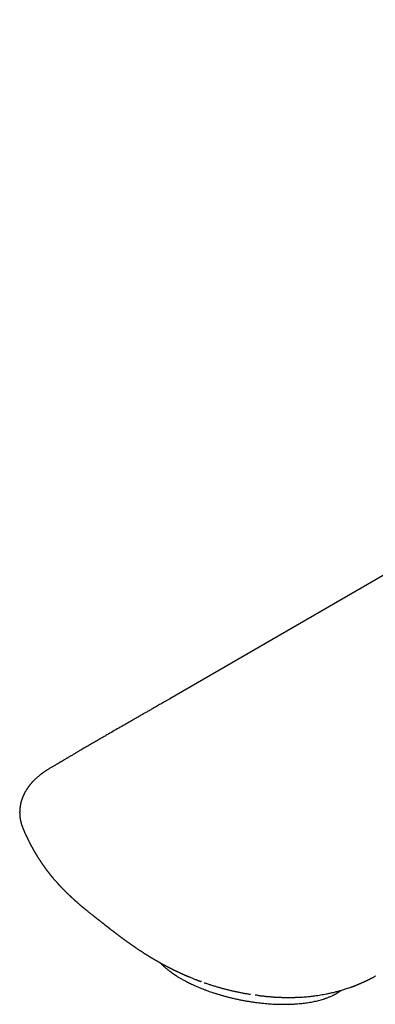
# Model space of a CAD drawing. Header units: millimetres. Extents: x 8 to 818, y 12 to 469.
# Tile 35 of 42: x 559 to 596, y 153 to 254. Entities that reach past the tile are written whole.
import ezdxf

# ---------------------------------------------------------------- set-up
doc = ezdxf.new("R2010")
doc.units = ezdxf.units.MM

msp = doc.modelspace()

# ---------------------------------------------------------------- linework, layer by layer
at = {"color": 7, "linetype": 'Continuous', "lineweight": 30}
for p, q in [((574.64, 184.21), (574.64, 184.21)), ((559.47, 170.89), (559.48, 170.88)), ((565.83, 162.6), (565.82, 162.6)), ((573.23, 157.25), (573.22, 157.26)), ((584.62, 153.56), (584.62, 153.56))]:
    msp.add_line(p, q, dxfattribs=at)
at = {"color": 7, "linetype": 'Continuous', "lineweight": 30, "flags": 128}
msp.add_lwpolyline([(695.73, 254.12), (636.02, 219.65), (574.64, 184.21)], dxfattribs=at)
at = {"color": 7, "linetype": 'Continuous', "lineweight": 30}
for points, knots in [([(574.64, 184.21), (574.55, 184.16), (574.39, 184.07), (574.14, 183.93), (573.91, 183.79), (573.68, 183.66), (573.46, 183.53), (573.24, 183.41), (573.04, 183.29), (572.85, 183.18), (572.66, 183.07), (572.49, 182.97), (572.32, 182.88), (572.17, 182.79), (572.03, 182.71), (571.83, 182.6), (571.57, 182.45), (571.24, 182.26), (570.91, 182.07), (570.49, 181.82), (569.97, 181.53), (569.36, 181.18), (568.75, 180.83), (568.21, 180.52), (567.75, 180.25), (567.35, 180.02), (566.96, 179.79), (566.56, 179.56), (566.16, 179.33), (565.76, 179.1), (565.4, 178.89), (565.08, 178.7), (564.8, 178.53), (564.57, 178.4), (564.41, 178.31), (564.31, 178.25), (564.21, 178.19), (564.11, 178.13), (564.01, 178.07), (563.91, 178.01), (563.81, 177.96), (563.72, 177.9), (563.63, 177.85), (563.55, 177.8), (563.48, 177.76), (563.42, 177.72), (563.37, 177.69), (563.33, 177.67), (563.3, 177.66), (563.28, 177.64), (563.24, 177.62), (563.2, 177.6), (563.15, 177.57), (563.1, 177.53), (563.03, 177.5), (562.96, 177.45), (562.87, 177.4), (562.77, 177.34), (562.66, 177.27), (562.53, 177.2), (562.4, 177.12), (562.26, 177.04), (562.17, 176.98), (562.11, 176.95)], [0, 0, 0, 0, 0.020122, 0.039692, 0.058644, 0.076924, 0.094485, 0.111289, 0.127304, 0.142504, 0.15753, 0.171622, 0.184765, 0.196951, 0.208175, 0.218433, 0.244188, 0.270151, 0.296474, 0.323151, 0.371465, 0.419921, 0.468371, 0.516766, 0.548171, 0.579565, 0.610987, 0.642631, 0.674527, 0.706677, 0.739251, 0.761207, 0.783757, 0.806901, 0.814828, 0.822822, 0.830884, 0.839013, 0.84721, 0.855408, 0.863099, 0.871093, 0.878296, 0.884706, 0.890324, 0.895151, 0.899185, 0.902428, 0.903899, 0.905984, 0.908685, 0.912004, 0.915941, 0.920495, 0.925666, 0.931455, 0.938827, 0.947006, 0.955991, 0.965783, 0.976382, 0.987787, 1, 1, 1, 1]), ([(562.12, 176.95), (562.09, 176.93), (562.03, 176.9), (561.95, 176.85), (561.88, 176.8), (561.81, 176.76), (561.76, 176.72), (561.68, 176.67), (561.59, 176.61), (561.49, 176.53), (561.4, 176.47), (561.33, 176.42), (561.26, 176.36), (561.19, 176.31), (561.11, 176.24), (561.03, 176.17), (560.95, 176.1), (560.87, 176.03), (560.79, 175.96), (560.72, 175.9), (560.65, 175.83), (560.58, 175.75), (560.52, 175.69), (560.47, 175.64), (560.43, 175.6), (560.4, 175.56), (560.37, 175.53), (560.35, 175.5), (560.32, 175.47), (560.3, 175.44), (560.27, 175.41), (560.24, 175.37), (560.21, 175.33), (560.17, 175.29), (560.14, 175.25), (560.11, 175.21), (560.08, 175.17), (560.05, 175.13), (560.02, 175.09), (559.99, 175.05), (559.96, 175.01), (559.93, 174.96), (559.89, 174.9), (559.84, 174.82), (559.79, 174.74), (559.74, 174.65), (559.69, 174.57), (559.65, 174.5), (559.62, 174.44), (559.6, 174.39), (559.58, 174.34), (559.55, 174.3), (559.53, 174.24), (559.5, 174.18), (559.47, 174.11), (559.44, 174.03), (559.41, 173.95), (559.38, 173.88), (559.36, 173.8), (559.34, 173.74), (559.31, 173.67), (559.29, 173.59), (559.27, 173.51), (559.25, 173.43), (559.23, 173.35), (559.22, 173.27), (559.21, 173.2), (559.19, 173.13), (559.19, 173.07), (559.18, 173.02), (559.17, 172.97), (559.17, 172.92), (559.16, 172.87), (559.16, 172.82), (559.15, 172.76), (559.15, 172.69), (559.15, 172.63), (559.15, 172.58), (559.14, 172.54), (559.14, 172.5), (559.14, 172.47), (559.14, 172.43), (559.15, 172.4), (559.15, 172.37), (559.15, 172.32), (559.15, 172.25), (559.16, 172.17), (559.16, 172.1), (559.17, 172.02), (559.18, 171.95), (559.19, 171.88), (559.2, 171.81), (559.21, 171.75), (559.23, 171.69), (559.24, 171.64), (559.25, 171.59), (559.26, 171.54), (559.27, 171.48), (559.29, 171.42), (559.31, 171.36), (559.32, 171.31), (559.33, 171.27), (559.34, 171.24), (559.35, 171.2), (559.37, 171.17), (559.38, 171.13), (559.4, 171.09), (559.42, 171.03), (559.44, 170.96), (559.46, 170.91), (559.47, 170.89)], [0, 0, 0, 0, 0.01249, 0.023859, 0.034105, 0.043226, 0.051226, 0.058752, 0.076373, 0.093777, 0.105548, 0.116566, 0.127319, 0.138759, 0.150882, 0.164828, 0.17911, 0.19324, 0.206203, 0.218234, 0.231121, 0.245154, 0.25963, 0.266294, 0.272995, 0.279565, 0.28548, 0.290703, 0.295233, 0.300074, 0.305652, 0.312323, 0.319966, 0.32733, 0.334088, 0.34024, 0.348478, 0.355637, 0.362212, 0.368288, 0.37517, 0.383315, 0.392429, 0.405896, 0.420161, 0.434329, 0.447747, 0.460013, 0.468639, 0.476471, 0.483611, 0.49036, 0.497977, 0.508034, 0.519335, 0.531672, 0.543932, 0.555754, 0.566818, 0.576835, 0.586799, 0.598285, 0.611, 0.623185, 0.635509, 0.646429, 0.656982, 0.666865, 0.675747, 0.683842, 0.692245, 0.698173, 0.705003, 0.712967, 0.722054, 0.731468, 0.740677, 0.748747, 0.754794, 0.759733, 0.764492, 0.769289, 0.774123, 0.779161, 0.784608, 0.795576, 0.807412, 0.819554, 0.829617, 0.839618, 0.850239, 0.860789, 0.870202, 0.878794, 0.886106, 0.89343, 0.900945, 0.909389, 0.918843, 0.928207, 0.936755, 0.941644, 0.94653, 0.951482, 0.956503, 0.962272, 0.969451, 0.978133, 0.988317, 1, 1, 1, 1]), ([(559.47, 170.88), (559.47, 170.88), (559.48, 170.87), (559.49, 170.84), (559.51, 170.8), (559.52, 170.77), (559.54, 170.72), (559.56, 170.68), (559.58, 170.64), (559.6, 170.6), (559.61, 170.55), (559.64, 170.5), (559.66, 170.44), (559.69, 170.38), (559.72, 170.31), (559.75, 170.24), (559.79, 170.17), (559.81, 170.11), (559.84, 170.06), (559.86, 170.02), (559.87, 169.98), (559.89, 169.94), (559.91, 169.91), (559.93, 169.87), (559.95, 169.83), (559.96, 169.79), (559.99, 169.74), (560.02, 169.67), (560.06, 169.59), (560.1, 169.51), (560.15, 169.43), (560.18, 169.35), (560.23, 169.27), (560.26, 169.2), (560.29, 169.14), (560.32, 169.09), (560.35, 169.04), (560.37, 169), (560.39, 168.96), (560.42, 168.91), (560.44, 168.87), (560.46, 168.83), (560.48, 168.79), (560.5, 168.76), (560.52, 168.73), (560.54, 168.7), (560.55, 168.67), (560.57, 168.64), (560.58, 168.61), (560.6, 168.59), (560.61, 168.56), (560.63, 168.53), (560.65, 168.49), (560.67, 168.46), (560.69, 168.43), (560.71, 168.39), (560.73, 168.36), (560.76, 168.31), (560.78, 168.27), (560.81, 168.22), (560.85, 168.17), (560.89, 168.1), (560.94, 168.01), (560.99, 167.93), (561.04, 167.85), (561.09, 167.78), (561.14, 167.7), (561.19, 167.62), (561.23, 167.56), (561.26, 167.51), (561.3, 167.45), (561.33, 167.4), (561.37, 167.35), (561.4, 167.3), (561.44, 167.25), (561.46, 167.21), (561.48, 167.18), (561.5, 167.15), (561.52, 167.12), (561.54, 167.09), (561.56, 167.06), (561.59, 167.03), (561.61, 167), (561.63, 166.97), (561.66, 166.93), (561.68, 166.9), (561.71, 166.86), (561.74, 166.82), (561.77, 166.77), (561.81, 166.72), (561.85, 166.67), (561.88, 166.63), (561.91, 166.59), (561.94, 166.55), (561.98, 166.5), (562.01, 166.46), (562.04, 166.42), (562.06, 166.39), (562.08, 166.37), (562.1, 166.35), (562.12, 166.32), (562.14, 166.29), (562.15, 166.27), (562.17, 166.25), (562.19, 166.23), (562.21, 166.2), (562.23, 166.17), (562.25, 166.15), (562.27, 166.12), (562.29, 166.1), (562.31, 166.07), (562.33, 166.04), (562.36, 166.02), (562.37, 165.99), (562.39, 165.98), (562.4, 165.96), (562.42, 165.94), (562.44, 165.91), (562.46, 165.89), (562.48, 165.87), (562.49, 165.85), (562.51, 165.83), (562.53, 165.81), (562.56, 165.77), (562.61, 165.71), (562.67, 165.64), (562.73, 165.57), (562.8, 165.49), (562.86, 165.42), (562.93, 165.34), (562.99, 165.28), (563.03, 165.24), (563.05, 165.21), (563.07, 165.19), (563.09, 165.16), (563.12, 165.14), (563.14, 165.11), (563.16, 165.09), (563.18, 165.06), (563.21, 165.04), (563.23, 165.01), (563.26, 164.98), (563.28, 164.95), (563.32, 164.92), (563.35, 164.89), (563.38, 164.85), (563.41, 164.82), (563.45, 164.78), (563.48, 164.75), (563.51, 164.72), (563.54, 164.69), (563.56, 164.66), (563.59, 164.63), (563.62, 164.6), (563.65, 164.57), (563.69, 164.53), (563.72, 164.51), (563.74, 164.48), (563.77, 164.45), (563.79, 164.43), (563.82, 164.4), (563.84, 164.38), (563.87, 164.35), (563.9, 164.32), (563.93, 164.3), (563.95, 164.27), (563.97, 164.25), (564, 164.23), (564.02, 164.2), (564.05, 164.18), (564.07, 164.15), (564.1, 164.13), (564.13, 164.1), (564.16, 164.07), (564.19, 164.04), (564.22, 164.01), (564.24, 163.99), (564.27, 163.97), (564.29, 163.94), (564.31, 163.92), (564.34, 163.9), (564.36, 163.88), (564.39, 163.85), (564.41, 163.83), (564.44, 163.81), (564.45, 163.79), (564.47, 163.78), (564.49, 163.76), (564.51, 163.74), (564.54, 163.72), (564.56, 163.7), (564.58, 163.68), (564.6, 163.66), (564.63, 163.63), (564.65, 163.61), (564.68, 163.59), (564.7, 163.57), (564.73, 163.54), (564.77, 163.51), (564.8, 163.48), (564.83, 163.45), (564.88, 163.4), (564.95, 163.34), (565.02, 163.29), (565.08, 163.23), (565.14, 163.18), (565.2, 163.13), (565.26, 163.07), (565.32, 163.02), (565.37, 162.98), (565.41, 162.95), (565.45, 162.92), (565.48, 162.89), (565.51, 162.86), (565.55, 162.83), (565.58, 162.8), (565.61, 162.78), (565.63, 162.76), (565.66, 162.74), (565.68, 162.72), (565.71, 162.7), (565.73, 162.68), (565.76, 162.66), (565.77, 162.64), (565.78, 162.63), (565.8, 162.62), (565.81, 162.61), (565.82, 162.61), (565.82, 162.6)], [0, 0, 0, 0, 0.0001709, 0.0042782, 0.0084759, 0.0121999, 0.0166076, 0.0216807, 0.0262768, 0.0299344, 0.0345447, 0.0396913, 0.0457347, 0.0532992, 0.0597105, 0.0675586, 0.0749437, 0.0829424, 0.0870054, 0.09055, 0.0946308, 0.0991372, 0.1029205, 0.1063297, 0.1107728, 0.1155241, 0.1190597, 0.1282959, 0.1361781, 0.1456545, 0.1533725, 0.1627047, 0.1698823, 0.1790919, 0.1842191, 0.1902187, 0.1949803, 0.1997988, 0.2045045, 0.208572, 0.2137578, 0.2179615, 0.2220102, 0.2255891, 0.2289376, 0.2321107, 0.235769, 0.2389289, 0.2411714, 0.2434011, 0.2467802, 0.2509329, 0.2545116, 0.2575074, 0.2610248, 0.2652176, 0.2690471, 0.2741374, 0.2788661, 0.2837585, 0.2885795, 0.298473, 0.3064796, 0.3164865, 0.3252658, 0.3332156, 0.3421621, 0.351542, 0.3575458, 0.3646229, 0.3692495, 0.376038, 0.382625, 0.3871962, 0.3928641, 0.3984108, 0.4005895, 0.4037005, 0.4075162, 0.4109214, 0.4137694, 0.4175671, 0.4220624, 0.4256286, 0.4290022, 0.432883, 0.4377785, 0.4432688, 0.446957, 0.4536618, 0.4600444, 0.4645862, 0.469227, 0.4749229, 0.4799262, 0.4860087, 0.4898463, 0.4927485, 0.4949622, 0.4981113, 0.501881, 0.5046995, 0.5070409, 0.5096459, 0.5122719, 0.5154466, 0.5192042, 0.5227516, 0.5252613, 0.5277437, 0.5311962, 0.5348665, 0.5380536, 0.5407717, 0.5431297, 0.5451505, 0.5473545, 0.5506038, 0.553839, 0.5561749, 0.5579885, 0.5603964, 0.5634665, 0.5667226, 0.5753218, 0.5843849, 0.5927392, 0.6035783, 0.6124781, 0.6211293, 0.6321339, 0.6354352, 0.6379659, 0.6413773, 0.6450025, 0.6480857, 0.6509824, 0.6537099, 0.6569237, 0.6607375, 0.6644697, 0.66724, 0.6708966, 0.6761626, 0.6804156, 0.6843886, 0.6890983, 0.6948805, 0.698688, 0.7016545, 0.7060452, 0.710119, 0.7136151, 0.7172863, 0.7220066, 0.7270269, 0.7306053, 0.7334233, 0.7372929, 0.7410795, 0.7444778, 0.7474323, 0.7507041, 0.7547033, 0.7588445, 0.7619782, 0.7646039, 0.7677134, 0.7714502, 0.7751953, 0.778145, 0.7812639, 0.7858697, 0.7904065, 0.793965, 0.7970587, 0.8000955, 0.8040608, 0.8073393, 0.8098099, 0.8123016, 0.8158083, 0.8195381, 0.8229028, 0.825684, 0.8280275, 0.8299656, 0.8323273, 0.8356663, 0.838841, 0.8412543, 0.8435104, 0.8467155, 0.8501628, 0.8533659, 0.8562798, 0.8595928, 0.8637491, 0.8685207, 0.8721872, 0.8750035, 0.8831325, 0.8907511, 0.9008433, 0.9078262, 0.9152638, 0.9225613, 0.9311676, 0.9384039, 0.9445661, 0.9498999, 0.953798, 0.9569229, 0.9616609, 0.9666133, 0.9702379, 0.97345, 0.9769674, 0.9804797, 0.9832011, 0.9859212, 0.9889894, 0.9921558, 0.9944819, 0.9953598, 0.9966175, 0.9984836, 1, 1, 1, 1]), ([(565.83, 162.6), (565.84, 162.59), (565.87, 162.57), (565.9, 162.54), (565.92, 162.52), (565.94, 162.51), (565.95, 162.5), (565.96, 162.49), (565.98, 162.47), (566.01, 162.45), (566.06, 162.41), (566.13, 162.35), (566.21, 162.28), (566.31, 162.21), (566.4, 162.13), (566.49, 162.06), (566.59, 161.98), (566.68, 161.92), (566.74, 161.86), (566.78, 161.83), (566.82, 161.8), (566.86, 161.77), (566.91, 161.74), (566.95, 161.7), (566.99, 161.67), (567.02, 161.64), (567.05, 161.62), (567.08, 161.6), (567.12, 161.57), (567.15, 161.54), (567.19, 161.51), (567.22, 161.49), (567.25, 161.47), (567.28, 161.44), (567.31, 161.42), (567.35, 161.39), (567.38, 161.36), (567.41, 161.34), (567.43, 161.32), (567.47, 161.3), (567.5, 161.27), (567.54, 161.24), (567.57, 161.21), (567.6, 161.19), (567.63, 161.16), (567.67, 161.13), (567.72, 161.1), (567.77, 161.06), (567.81, 161.03), (567.84, 161), (567.86, 160.98), (567.88, 160.97), (567.9, 160.95), (567.93, 160.93), (567.96, 160.91), (568, 160.87), (568.05, 160.84), (568.09, 160.81), (568.13, 160.78), (568.17, 160.74), (568.22, 160.71), (568.26, 160.68), (568.28, 160.65), (568.31, 160.64), (568.33, 160.62), (568.36, 160.6), (568.39, 160.57), (568.43, 160.54), (568.47, 160.51), (568.51, 160.48), (568.54, 160.45), (568.58, 160.42), (568.62, 160.39), (568.67, 160.36), (568.7, 160.33), (568.73, 160.31), (568.76, 160.29), (568.79, 160.27), (568.82, 160.24), (568.86, 160.21), (568.9, 160.18), (568.94, 160.15), (568.97, 160.13), (569, 160.1), (569.03, 160.08), (569.07, 160.05), (569.12, 160.01), (569.16, 159.98), (569.2, 159.95), (569.24, 159.92), (569.27, 159.9), (569.3, 159.88), (569.33, 159.85), (569.37, 159.82), (569.41, 159.79), (569.46, 159.76), (569.5, 159.73), (569.53, 159.7), (569.57, 159.67), (569.6, 159.65), (569.64, 159.62), (569.69, 159.59), (569.73, 159.55), (569.78, 159.52), (569.83, 159.48), (569.87, 159.45), (569.91, 159.42), (569.96, 159.38), (570.02, 159.34), (570.07, 159.3), (570.12, 159.27), (570.16, 159.24), (570.2, 159.21), (570.23, 159.19), (570.27, 159.16), (570.31, 159.13), (570.37, 159.09), (570.43, 159.05), (570.49, 159.01), (570.54, 158.97), (570.6, 158.93), (570.65, 158.89), (570.7, 158.86), (570.75, 158.82), (570.81, 158.78), (570.87, 158.73), (570.94, 158.69), (571.01, 158.64), (571.08, 158.59), (571.14, 158.55), (571.21, 158.51), (571.28, 158.46), (571.36, 158.41), (571.44, 158.35), (571.52, 158.3), (571.59, 158.25), (571.66, 158.21), (571.73, 158.16), (571.79, 158.12), (571.86, 158.08), (571.93, 158.04), (571.99, 157.99), (572.06, 157.95), (572.11, 157.92), (572.16, 157.89), (572.21, 157.86), (572.26, 157.83), (572.3, 157.8), (572.35, 157.77), (572.4, 157.74), (572.45, 157.71), (572.49, 157.68), (572.53, 157.66), (572.57, 157.64), (572.61, 157.62), (572.65, 157.59), (572.7, 157.56), (572.74, 157.54), (572.76, 157.52), (572.79, 157.51), (572.81, 157.5), (572.84, 157.48), (572.87, 157.46), (572.9, 157.44), (572.93, 157.42), (572.96, 157.41), (572.99, 157.39), (573.02, 157.37), (573.04, 157.36), (573.07, 157.35), (573.08, 157.33), (573.11, 157.32), (573.14, 157.3), (573.18, 157.28), (573.21, 157.26), (573.22, 157.25)], [0, 0, 0, 0, 0.006286, 0.011198, 0.014735, 0.016895, 0.018174, 0.019875, 0.022067, 0.024752, 0.033672, 0.041605, 0.056308, 0.069931, 0.082669, 0.09473, 0.107373, 0.123235, 0.129554, 0.134992, 0.13979, 0.145063, 0.151288, 0.158811, 0.163946, 0.167791, 0.171543, 0.175729, 0.180546, 0.186134, 0.191253, 0.195267, 0.198782, 0.203177, 0.208327, 0.213221, 0.217693, 0.221617, 0.225105, 0.229079, 0.234324, 0.240119, 0.244727, 0.248217, 0.252705, 0.257972, 0.264273, 0.271382, 0.277755, 0.281393, 0.284666, 0.287664, 0.290387, 0.29318, 0.2969, 0.304684, 0.311237, 0.316069, 0.320809, 0.326629, 0.334477, 0.339205, 0.342849, 0.345913, 0.349244, 0.352872, 0.357065, 0.361919, 0.368741, 0.373812, 0.378283, 0.383333, 0.389424, 0.395076, 0.400225, 0.404263, 0.407655, 0.411169, 0.415219, 0.420446, 0.426785, 0.432311, 0.436506, 0.440199, 0.444499, 0.449661, 0.456182, 0.462703, 0.468069, 0.472799, 0.476885, 0.480962, 0.485267, 0.49043, 0.496687, 0.502671, 0.508108, 0.512889, 0.517326, 0.521965, 0.527057, 0.533141, 0.539988, 0.546081, 0.552607, 0.558314, 0.563831, 0.569991, 0.578022, 0.585169, 0.592055, 0.597579, 0.602262, 0.606923, 0.611609, 0.617356, 0.624574, 0.632727, 0.640776, 0.648732, 0.655686, 0.662186, 0.668759, 0.6757, 0.683916, 0.692865, 0.70167, 0.711885, 0.720428, 0.728736, 0.737238, 0.746492, 0.757656, 0.768873, 0.779797, 0.789212, 0.797955, 0.806631, 0.815868, 0.824098, 0.833041, 0.841991, 0.850594, 0.857729, 0.864325, 0.870912, 0.876146, 0.882097, 0.888777, 0.895713, 0.902184, 0.907539, 0.911907, 0.916284, 0.921425, 0.927549, 0.934434, 0.93865, 0.941852, 0.944664, 0.9474, 0.950541, 0.954744, 0.959592, 0.963468, 0.966326, 0.96962, 0.973764, 0.977545, 0.979547, 0.981631, 0.984773, 0.988992, 0.994277, 1, 1, 1, 1]), ([(573.22, 157.26), (573.22, 157.25), (573.24, 157.24), (573.27, 157.23), (573.31, 157.21), (573.34, 157.19), (573.37, 157.17), (573.4, 157.15), (573.43, 157.13), (573.46, 157.12), (573.5, 157.1), (573.53, 157.08), (573.58, 157.05), (573.62, 157.03), (573.66, 157.01), (573.69, 156.99), (573.72, 156.97), (573.76, 156.95), (573.79, 156.93), (573.83, 156.91), (573.86, 156.89), (573.9, 156.87), (573.93, 156.85), (573.97, 156.83), (574.01, 156.81), (574.06, 156.79), (574.1, 156.76), (574.14, 156.75), (574.17, 156.73), (574.2, 156.71), (574.24, 156.69), (574.29, 156.67), (574.33, 156.65), (574.36, 156.63), (574.39, 156.61), (574.41, 156.6), (574.45, 156.58), (574.49, 156.56), (574.53, 156.54), (574.56, 156.52), (574.6, 156.5), (574.63, 156.49), (574.67, 156.47), (574.72, 156.44), (574.75, 156.42), (574.79, 156.41), (574.81, 156.4), (574.84, 156.38), (574.87, 156.37), (574.9, 156.35), (574.94, 156.33), (574.97, 156.32), (575.01, 156.3), (575.06, 156.27), (575.13, 156.24), (575.19, 156.21), (575.26, 156.18), (575.32, 156.15), (575.38, 156.12), (575.45, 156.09), (575.51, 156.06), (575.57, 156.03), (575.62, 156.01), (575.67, 155.99), (575.72, 155.96), (575.78, 155.94), (575.83, 155.91), (575.88, 155.89), (575.92, 155.87), (575.96, 155.85), (576, 155.84), (576.04, 155.82), (576.08, 155.8), (576.12, 155.78), (576.15, 155.77), (576.19, 155.75), (576.22, 155.74), (576.25, 155.72), (576.28, 155.71), (576.31, 155.7), (576.34, 155.69), (576.38, 155.67), (576.41, 155.66), (576.43, 155.65), (576.46, 155.64), (576.49, 155.62), (576.52, 155.61), (576.55, 155.6), (576.57, 155.59), (576.6, 155.58), (576.62, 155.57), (576.69, 155.54), (576.8, 155.49), (576.96, 155.43), (577.11, 155.37), (577.23, 155.32), (577.33, 155.28), (577.41, 155.25), (577.49, 155.22), (577.56, 155.19), (577.64, 155.16), (577.7, 155.14), (577.74, 155.13), (577.76, 155.12), (577.78, 155.11), (577.8, 155.1), (577.82, 155.1), (577.82, 155.1)], [0, 0, 0, 0, 0.003636, 0.01274, 0.019512, 0.026887, 0.035395, 0.042568, 0.048042, 0.054766, 0.061828, 0.071122, 0.081771, 0.092079, 0.10042, 0.107186, 0.113935, 0.120571, 0.1292, 0.137879, 0.145453, 0.153852, 0.161112, 0.168869, 0.178343, 0.189821, 0.199233, 0.206806, 0.21338, 0.221022, 0.230105, 0.240185, 0.249514, 0.256387, 0.262024, 0.267804, 0.275418, 0.284922, 0.293625, 0.30111, 0.30857, 0.31601, 0.32485, 0.335461, 0.343988, 0.350475, 0.355743, 0.360977, 0.366997, 0.375149, 0.384201, 0.391619, 0.397793, 0.409367, 0.425149, 0.44014, 0.451797, 0.466597, 0.482294, 0.493894, 0.5084, 0.52162, 0.531195, 0.542027, 0.554799, 0.56638, 0.575873, 0.588786, 0.598223, 0.606046, 0.61277, 0.622158, 0.632555, 0.639853, 0.646905, 0.65362, 0.661098, 0.668953, 0.675347, 0.680407, 0.686727, 0.69473, 0.70188, 0.707182, 0.712105, 0.718863, 0.726508, 0.732397, 0.736774, 0.741541, 0.746947, 0.753097, 0.785301, 0.817959, 0.850647, 0.879915, 0.896392, 0.912779, 0.929088, 0.945428, 0.961749, 0.97848, 0.98254, 0.9866, 0.991125, 0.996355, 1, 1, 1, 1]), ([(573.63, 157.02), (573.63, 157.02), (573.65, 157), (573.7, 156.95), (573.76, 156.89), (573.82, 156.83), (573.89, 156.76), (573.97, 156.68), (574.07, 156.6), (574.17, 156.51), (574.29, 156.41), (574.39, 156.32), (574.49, 156.25), (574.56, 156.2), (574.63, 156.14), (574.69, 156.1), (574.75, 156.05), (574.8, 156.01), (574.85, 155.98), (574.89, 155.95), (574.93, 155.93), (574.96, 155.91), (574.98, 155.89), (575, 155.87), (575.04, 155.85), (575.08, 155.82), (575.13, 155.79), (575.18, 155.76), (575.24, 155.72), (575.31, 155.67), (575.4, 155.62), (575.51, 155.55), (575.63, 155.48), (575.76, 155.4), (575.91, 155.31), (576.08, 155.22), (576.26, 155.13), (576.45, 155.03), (576.65, 154.93), (576.86, 154.83), (577.06, 154.73), (577.28, 154.63), (577.52, 154.53), (577.77, 154.43), (578.03, 154.32), (578.3, 154.22), (578.56, 154.12), (578.83, 154.03), (579.11, 153.93), (579.4, 153.84), (579.7, 153.75), (580.02, 153.66), (580.34, 153.57), (580.69, 153.48), (581.06, 153.38), (581.44, 153.3), (581.82, 153.22), (582.2, 153.14), (582.56, 153.08), (582.92, 153.02), (583.28, 152.97), (583.62, 152.92), (583.96, 152.88), (584.29, 152.85), (584.61, 152.82), (584.92, 152.79), (585.23, 152.77), (585.53, 152.76), (585.84, 152.75), (586.15, 152.74), (586.45, 152.74), (586.73, 152.74), (587, 152.75), (587.27, 152.76), (587.53, 152.78), (587.81, 152.8), (588.09, 152.82), (588.37, 152.85), (588.65, 152.89), (588.93, 152.93), (589.2, 152.97), (589.46, 153.02), (589.72, 153.08), (589.97, 153.14), (590.23, 153.21), (590.43, 153.27), (590.6, 153.32), (590.72, 153.37), (590.86, 153.41), (591, 153.47), (591.14, 153.53), (591.28, 153.59), (591.4, 153.64), (591.48, 153.68), (591.53, 153.71), (591.56, 153.72), (591.59, 153.74), (591.61, 153.75), (591.64, 153.76), (591.67, 153.78), (591.7, 153.8), (591.74, 153.82), (591.79, 153.85), (591.84, 153.88), (591.88, 153.91), (591.93, 153.93), (591.98, 153.97), (592.05, 154.01), (592.12, 154.06), (592.19, 154.11), (592.24, 154.15), (592.27, 154.17), (592.28, 154.18)], [0, 0, 0, 0, 0.000782, 0.006748, 0.012387, 0.017728, 0.024187, 0.031353, 0.039226, 0.047804, 0.057089, 0.06708, 0.072339, 0.07772, 0.082765, 0.087372, 0.091542, 0.095274, 0.098569, 0.101427, 0.103847, 0.105831, 0.107377, 0.108487, 0.110856, 0.113821, 0.117141, 0.120618, 0.124252, 0.128042, 0.134315, 0.140975, 0.148022, 0.156499, 0.165476, 0.174982, 0.18516, 0.196026, 0.207581, 0.218034, 0.228993, 0.240458, 0.252428, 0.264905, 0.277887, 0.291375, 0.303592, 0.316196, 0.329187, 0.342565, 0.35633, 0.370483, 0.385022, 0.399944, 0.416981, 0.433713, 0.45014, 0.466262, 0.482079, 0.497592, 0.512801, 0.527705, 0.542304, 0.5566, 0.570591, 0.584278, 0.597661, 0.61074, 0.625027, 0.638933, 0.652458, 0.665602, 0.678365, 0.690746, 0.702971, 0.716651, 0.73058, 0.744759, 0.759188, 0.773868, 0.788001, 0.802361, 0.816947, 0.831761, 0.846802, 0.862075, 0.869795, 0.878059, 0.886867, 0.896221, 0.90612, 0.916565, 0.927556, 0.931799, 0.935321, 0.938031, 0.939929, 0.941509, 0.943498, 0.945904, 0.948728, 0.952133, 0.955996, 0.960045, 0.963996, 0.96785, 0.971606, 0.978627, 0.985277, 0.991558, 0.997469, 1, 1, 1, 1]), ([(584.62, 153.56), (584.68, 153.55), (584.8, 153.54), (584.96, 153.53), (585.1, 153.52), (585.23, 153.51), (585.35, 153.5), (585.44, 153.49), (585.52, 153.49), (585.58, 153.49), (585.62, 153.48), (585.65, 153.48), (585.67, 153.48), (585.68, 153.48), (585.71, 153.48), (585.73, 153.48), (585.77, 153.48), (585.82, 153.47), (585.89, 153.47), (585.99, 153.47), (586.1, 153.46), (586.22, 153.46), (586.34, 153.45), (586.45, 153.45), (586.56, 153.45), (586.66, 153.45), (586.75, 153.45), (586.81, 153.45), (586.87, 153.45), (586.93, 153.45), (586.99, 153.45), (587.03, 153.45), (587.07, 153.45), (587.1, 153.45), (587.12, 153.45), (587.14, 153.45), (587.18, 153.45), (587.23, 153.45), (587.29, 153.45), (587.37, 153.45), (587.48, 153.46), (587.6, 153.46), (587.78, 153.47), (588.02, 153.48), (588.3, 153.49), (588.57, 153.51), (588.84, 153.54), (589.09, 153.56), (589.33, 153.59), (589.59, 153.62), (589.87, 153.66), (590.17, 153.71), (590.46, 153.76), (590.8, 153.82), (591.17, 153.9), (591.59, 153.99), (591.99, 154.1), (592.37, 154.2), (592.78, 154.33), (593.07, 154.43), (593.27, 154.5), (593.32, 154.52), (593.37, 154.53), (593.41, 154.55), (593.46, 154.57), (593.52, 154.59), (593.59, 154.61), (593.67, 154.64), (593.75, 154.68), (593.83, 154.71), (593.91, 154.74), (593.98, 154.77), (594.05, 154.8), (594.11, 154.82), (594.17, 154.85), (594.22, 154.87), (594.27, 154.89), (594.31, 154.91), (594.35, 154.93), (594.41, 154.95), (594.47, 154.98), (594.54, 155.01), (594.62, 155.04), (594.7, 155.08), (594.78, 155.12), (594.87, 155.16), (594.95, 155.2), (595, 155.23), (595.05, 155.25), (595.08, 155.27), (595.1, 155.28), (595.13, 155.29), (595.15, 155.3), (595.19, 155.32), (595.25, 155.35), (595.31, 155.39), (595.39, 155.43), (595.48, 155.47), (595.58, 155.52), (595.69, 155.58), (595.76, 155.62), (595.8, 155.65)], [0, 0, 0, 0, 0.013919, 0.026516, 0.037801, 0.047782, 0.056465, 0.063859, 0.069968, 0.074264, 0.077583, 0.079707, 0.081074, 0.082347, 0.084013, 0.086071, 0.088521, 0.09316, 0.098761, 0.104897, 0.115376, 0.125215, 0.134422, 0.143193, 0.152509, 0.162502, 0.167447, 0.172541, 0.177784, 0.182845, 0.187151, 0.191528, 0.194673, 0.196589, 0.197961, 0.199784, 0.202867, 0.206735, 0.211386, 0.218836, 0.227677, 0.237897, 0.249485, 0.274058, 0.297951, 0.32109, 0.34349, 0.365164, 0.386125, 0.406385, 0.433427, 0.460018, 0.486177, 0.511917, 0.550246, 0.588114, 0.6256, 0.661121, 0.695726, 0.740291, 0.746167, 0.751418, 0.756048, 0.760099, 0.764496, 0.769627, 0.776614, 0.784559, 0.792805, 0.801153, 0.807905, 0.814721, 0.821602, 0.828298, 0.834194, 0.839181, 0.843375, 0.846931, 0.85106, 0.856875, 0.863677, 0.870729, 0.877904, 0.885201, 0.894777, 0.903788, 0.91218, 0.917107, 0.921422, 0.92511, 0.926994, 0.929199, 0.932107, 0.935715, 0.941443, 0.94834, 0.956398, 0.965607, 0.975952, 0.987422, 1, 1, 1, 1]), ([(595.82, 155.65), (595.81, 155.65), (595.81, 155.65), (595.81, 155.65), (595.8, 155.65)], [0, 0, 0, 0, 0.558895, 1, 1, 1, 1]), ([(577.88, 155.08), (577.87, 155.08), (577.85, 155.09), (577.83, 155.1), (577.82, 155.1)], [0, 0, 0, 0, 0.613138, 1, 1, 1, 1]), ([(578.18, 154.97), (578.22, 154.96), (578.36, 154.91), (578.62, 154.82), (578.94, 154.72), (579.26, 154.62), (579.58, 154.52), (579.91, 154.43), (580.23, 154.34), (580.56, 154.26), (580.89, 154.18), (581.21, 154.1), (581.54, 154.03), (581.87, 153.96), (582.2, 153.9), (582.54, 153.84), (582.78, 153.8), (582.91, 153.78), (582.94, 153.77)], [0, 0, 0, 0, 0.025409, 0.093989, 0.162573, 0.231161, 0.299753, 0.368348, 0.436948, 0.505552, 0.574161, 0.642773, 0.711391, 0.780012, 0.848638, 0.917269, 0.985905, 1, 1, 1, 1]), ([(583.75, 153.66), (583.67, 153.67), (583.56, 153.68), (583.44, 153.7), (583.41, 153.7)], [0, 0, 0, 0, 0.704685, 1, 1, 1, 1]), ([(583.75, 153.66), (583.75, 153.66), (583.78, 153.65), (583.84, 153.65), (583.93, 153.63), (584.02, 153.62), (584.13, 153.61), (584.25, 153.6), (584.39, 153.58), (584.51, 153.57), (584.59, 153.56), (584.62, 153.56)], [0, 0, 0, 0, 0.003047, 0.113533, 0.220088, 0.324067, 0.42722, 0.581575, 0.734819, 0.887504, 1, 1, 1, 1])]:
    msp.add_open_spline(points, degree=3, knots=knots, dxfattribs=at)

doc.saveas('drawing.dxf')
